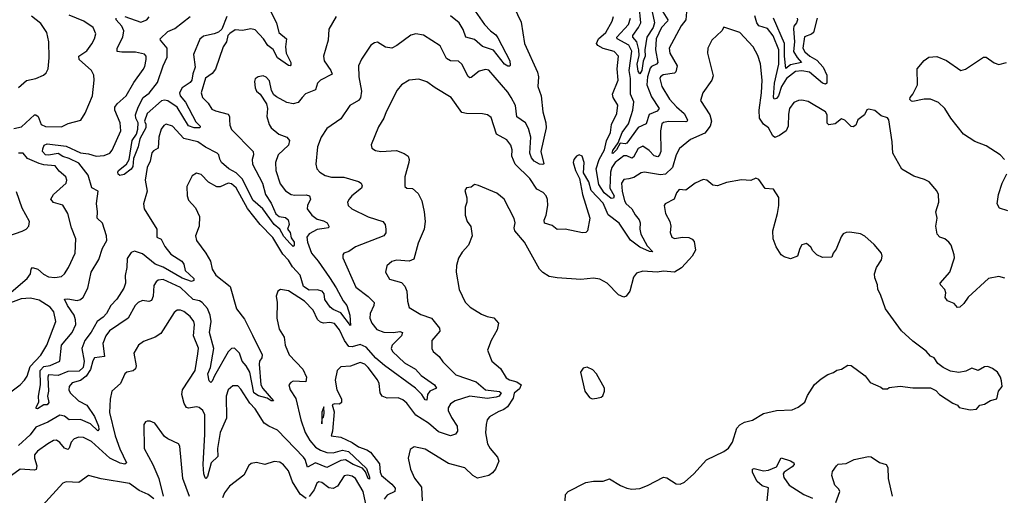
# Model space of a CAD drawing. Extents: x 2220520 to 2384350, y 721165 to 893491.
# Tile 76 of 256: x 2255023 to 2261220, y 779110 to 782105. Entities that reach past the tile are written whole.
import ezdxf

# ---------------------------------------------------------------- set-up
doc = ezdxf.new("R2010")
doc.units = 0

msp = doc.modelspace()

# ---------------------------------------------------------------- linework, layer by layer
at = {"layer": '0CON20XD'}
for points in [[(2256560.9, 782240.9), (2256638.7, 782085), (2256653.8, 782025), (2256701.4, 781985), (2256696.2, 781935), (2256699.6, 781895), (2256728.9, 781835), (2256729.7, 781820.3), (2256725.6, 781814.4), (2256715, 781815.7), (2256646.4, 781865), (2256617.3, 781917.3), (2256585, 781942), (2256557.3, 781985), (2256505, 782042.1), (2256477, 782047), (2256425, 782037.8), (2256379.3, 782040.7), (2256345, 782017.5), (2256333.8, 782005), (2256323.9, 781966.1), (2256302.9, 781935), (2256256, 781794), (2256235, 781765.7), (2256192.4, 781737.6), (2256164.4, 781645), (2256172.9, 781615), (2256208.6, 781578.6), (2256232.5, 781542.5), (2256255, 781530.5), (2256335, 781509.5), (2256343.8, 781495), (2256343.4, 781473.4), (2256345, 781440), (2256355, 781413.3), (2256491.2, 781275), (2256494.6, 781255), (2256485.9, 781225), (2256487.5, 781195), (2256552, 781075), (2256569.5, 781005), (2256605, 780949.1), (2256635, 780883.4), (2256655, 780866.4), (2256695, 780860.4), (2256712.9, 780845), (2256718.8, 780815), (2256708.8, 780785), (2256725, 780766), (2256732.2, 780732.2), (2256750, 780705), (2256750.8, 780685), (2256745, 780676.2), (2256725, 780695.6), (2256685, 780740.4), (2256661.1, 780785), (2256624.5, 780815), (2256552.9, 780915), (2256489.1, 780969.1), (2256425, 781100.8), (2256385, 781140.5), (2256340, 781165), (2256292.5, 781205), (2256282.8, 781227.2), (2256276.6, 781255), (2256265, 781264.7), (2256191.4, 781301.3), (2256143.1, 781335), (2256056.4, 781356.4), (2255985.2, 781435.2), (2255945, 781446.5), (2255930.9, 781439.1), (2255913.8, 781415), (2255899.2, 781365), (2255894.7, 781295.3), (2255865, 781279.2), (2255855, 781267.1), (2255843.9, 781215), (2255825, 781173.8), (2255811.8, 781095), (2255824.4, 781025), (2255802.7, 780945), (2255805.5, 780915), (2255886.9, 780785), (2255886.2, 780736.2), (2255912.9, 780722.9), (2255936.7, 780676.7), (2255975, 780629.1), (2256043.1, 780585), (2256055.4, 780565), (2256064.4, 780525), (2256118.6, 780475), (2256117.8, 780462.2), (2256105, 780456.2), (2256045, 780476.6), (2255925, 780547.2), (2255875.7, 780565.7), (2255795, 780630.4), (2255745, 780647.3), (2255725, 780639.6), (2255698.8, 780601.2), (2255697.7, 780545), (2255687, 780495), (2255689.6, 780445), (2255677.7, 780415), (2255635, 780345.5), (2255597.1, 780305), (2255569.6, 780255), (2255548.9, 780231.1), (2255510.8, 780205), (2255472.4, 780137.6), (2255431.8, 780085), (2255413.3, 780035), (2255429.3, 779955), (2255422, 779915), (2255397.2, 779892.8), (2255325, 779889.8), (2255265, 779863.8), (2255205, 779868.8), (2255200.6, 779855), (2255204.5, 779765.5), (2255198.1, 779735), (2255205.8, 779695), (2255195, 779680), (2255175, 779680)], [(2258132, 782185), (2258178.6, 782088.6), (2258200.5, 781955), (2258282.2, 781775), (2258288.1, 781745), (2258284.5, 781685), (2258305.5, 781625), (2258314.6, 781525), (2258334.7, 781455), (2258336.9, 781425), (2258302.8, 781275), (2258322.4, 781197.6), (2258315, 781193.1), (2258295, 781195.9), (2258260.3, 781215), (2258244.1, 781235), (2258233, 781265), (2258238.8, 781365), (2258225, 781420.8), (2258205.4, 781455), (2258152.3, 781492.3), (2258142.3, 781565), (2258115.8, 781615), (2258095, 781647.7), (2257975, 781786.5), (2257955, 781791.5), (2257915, 781781.5), (2257865, 781740), (2257855, 781739.2), (2257845, 781746.2), (2257805, 781824.3), (2257785, 781844.4), (2257735, 781845.5), (2257709.8, 781859.8), (2257669.3, 781939.3), (2257565, 782006.9), (2257515, 782015.8), (2257485, 782007.5), (2257397.3, 781942.7), (2257365, 781926.2), (2257325, 781931.5), (2257275, 781964), (2257255, 781960), (2257232, 781945), (2257173.4, 781856.6), (2257155.6, 781815), (2257156.5, 781745), (2257174.6, 781655.4), (2257167.6, 781612.4), (2257154.6, 781595.4), (2257100, 781565), (2257045, 781480.8)], [(2257859.6, 782199.6), (2257948.2, 782075), (2257985, 782034.8), (2258019.6, 782009.6), (2258031.5, 781991.5), (2258106.6, 781845), (2258110.5, 781819.5), (2258106.9, 781813.1), (2258095, 781812.5), (2258073.4, 781825), (2258005, 781913.3), (2257935, 781935.6), (2257885, 781979.6), (2257831.5, 781995), (2257814.1, 782044.1), (2257789.3, 782085), (2257735, 782129.2)], [(2259003.1, 782155), (2259018.6, 782085), (2259010.5, 782055), (2258968.9, 781995), (2258957.5, 781915), (2258958.6, 781875), (2258946.8, 781843.2), (2258938.2, 781785), (2258925, 781764.4), (2258915, 781780.8), (2258908.1, 781825), (2258920.9, 781879.1), (2258919.4, 781915), (2258906.3, 781966.3), (2258881.8, 781995), (2258882.3, 782005), (2258918.4, 782055), (2258931.6, 782085), (2258922.6, 782195)], [(2254985, 781419.7), (2255035, 781430), (2255115, 781505.6), (2255125, 781505.6), (2255138.1, 781495), (2255158.2, 781445), (2255185, 781432.7), (2255285, 781431.1), (2255328.7, 781451.3), (2255407.9, 781472.1), (2255434.3, 781515.7), (2255481.9, 781625), (2255491.9, 781725), (2255488.6, 781755), (2255475.6, 781785), (2255398.1, 781855), (2255395.6, 781874.4), (2255445, 781908.9), (2255477.4, 781952.6), (2255494.4, 781985), (2255501.1, 782015), (2255485.6, 782055), (2255425.6, 782095), (2255335, 782133.3)], [(2255015, 781678), (2255065, 781721.1), (2255125, 781735.6), (2255173.3, 781755), (2255190.3, 781769.7), (2255201.4, 781795), (2255208.9, 781865), (2255205.6, 781965), (2255194.4, 782025), (2255155, 782080.8), (2255097.7, 782127.7)], [(2256326.6, 782125), (2256295, 782044.8), (2256275, 782025.6), (2256246.2, 782015), (2256179, 782001), (2256157, 781983), (2256115.9, 781885), (2256127, 781805), (2256111.7, 781765), (2256105.6, 781725), (2256095, 781709.7), (2256044.4, 781675), (2256029.6, 781645), (2256032.9, 781625), (2256067, 781585), (2256131.7, 781461.7), (2256158.8, 781435), (2256156.7, 781425), (2256120, 781425), (2256085, 781435.7), (2256013.2, 781555), (2255955, 781593.1), (2255935, 781598.2), (2255915, 781594.5), (2255825.6, 781515), (2255808, 781465), (2255816.6, 781446.6), (2255816.1, 781425), (2255779.6, 781355), (2255769.4, 781305), (2255739.8, 781230.2), (2255735, 781181.1), (2255725, 781164.7), (2255679.9, 781130.1), (2255653.9, 781123.9), (2255643, 781133), (2255640.8, 781145), (2255645.4, 781155), (2255694.2, 781195), (2255710.9, 781225), (2255730.7, 781345), (2255758.2, 781385), (2255767.1, 781415), (2255769.4, 781455), (2255753.8, 781485), (2255751.2, 781505), (2255767.4, 781555), (2255798.9, 781615), (2255838.2, 781641.8), (2255891, 781709), (2255926.2, 781813.8), (2255951.6, 781868.4), (2255951.3, 781925), (2255909.4, 781975), (2255907.5, 781985), (2255955, 782030.9), (2255999.5, 782050.5), (2256096.5, 782125)], [(2255685, 782125.3), (2255785, 782090), (2255824, 782105), (2255837.2, 782122.8)], [(2257014.3, 782125), (2256969.4, 782045), (2256964.2, 781975), (2256934.3, 781875), (2256938.1, 781845), (2256981.1, 781785), (2256988.7, 781761.3), (2256915, 781724.5), (2256897.1, 781705), (2256885, 781664.3), (2256822.1, 781637.9), (2256800.9, 781615), (2256775, 781583.3), (2256745, 781574.5), (2256705, 781584.4), (2256638.8, 781618.8), (2256622.5, 781632.5), (2256608.3, 781658.3), (2256595, 781720), (2256575, 781742), (2256555, 781752), (2256524.2, 781745.8), (2256505, 781732.5), (2256501.2, 781715), (2256505.8, 781675), (2256514, 781655), (2256536.2, 781635), (2256575.8, 781575.8), (2256582, 781545), (2256579.2, 781495), (2256593.8, 781445), (2256606.2, 781425), (2256653.8, 781385), (2256705, 781364.4), (2256721.5, 781345), (2256714.5, 781315), (2256650.5, 781255), (2256633.6, 781206.4), (2256634.6, 781155), (2256662.4, 781072.4), (2256695, 781026.9), (2256732, 781005), (2256755, 780999.1), (2256825, 781003.1), (2256845.9, 780995.9), (2256852.3, 780975), (2256833.5, 780935), (2256831.4, 780915), (2256862.1, 780875), (2256895, 780848.8), (2256935, 780839.1), (2256957.5, 780825), (2256968.6, 780805), (2256966.2, 780795), (2256939.1, 780790.9), (2256895, 780782.8), (2256843.7, 780756.3), (2256830.2, 780735), (2256833.4, 780705), (2256859.5, 780635), (2256902.2, 780585), (2256971.9, 780481.9), (2257015.6, 780415.6), (2257058, 780335), (2257081.6, 780305), (2257100.4, 780245), (2257105, 780180), (2257045, 780260), (2256995, 780280.9), (2256977.4, 780295), (2256944, 780344), (2256938.3, 780378.3), (2256925.6, 780395.6), (2256895, 780404.8), (2256845, 780402.3), (2256808.4, 780425), (2256787.1, 780497.1), (2256739.7, 780549.7), (2256715, 780590.9), (2256678.6, 780628.6), (2256615, 780733.2), (2256535.4, 780815.4), (2256456, 780916), (2256385, 781046.8), (2256355, 781072), (2256335, 781076.2), (2256285, 781053.3), (2256263.5, 781053.5), (2256211.5, 781081.5), (2256165, 781131.2), (2256135, 781138), (2256107.7, 781122.3), (2256074, 781055), (2256076, 780995), (2256085, 780967.5), (2256129.7, 780919.7), (2256154, 780865), (2256151.9, 780805), (2256130, 780745), (2256136, 780715), (2256194.5, 780635), (2256223.1, 780585), (2256234.5, 780535), (2256256.7, 780496.7), (2256347.1, 780425), (2256387.3, 780285), (2256438.4, 780218.4), (2256488.8, 780118.8), (2256547.9, 779995), (2256546.9, 779975), (2256531.8, 779955), (2256529.3, 779935), (2256541.2, 779805), (2256553.2, 779783.2), (2256620, 779705), (2256605, 779704.4), (2256581.1, 779721.1), (2256525, 779736.8), (2256497.3, 779755), (2256470.2, 779885), (2256448.4, 779925), (2256422.9, 779955), (2256405.4, 780005), (2256375, 780037.5), (2256355, 780034), (2256335, 780012.5), (2256247.9, 779862.1), (2256235, 779828), (2256225, 779820), (2256215, 779831.2), (2256206.3, 779875), (2256224.3, 779915), (2256245.2, 780035), (2256218.2, 780135), (2256228.4, 780205), (2256221.8, 780245)], [(2259218.8, 782155), (2259215.9, 782104.1), (2259185, 782065.6), (2259111.2, 781925), (2259114, 781895), (2259160, 781815), (2259153.4, 781776.6), (2259145, 781769.2), (2259072.2, 781757.8), (2259055.5, 781745), (2259052.5, 781735), (2259064.7, 781685), (2259113, 781605), (2259156.4, 781556.4), (2259205, 781514.7), (2259226.6, 781475), (2259223.9, 781466.1), (2259215, 781462.4), (2259105.6, 781464.4), (2259075, 781457.1), (2259065, 781448.9), (2259055.7, 781405), (2259057, 781275), (2259050.5, 781255), (2259038.2, 781241.8), (2259015, 781248), (2258985, 781281.6), (2258945, 781307.7), (2258915, 781294.1), (2258885, 781238.9), (2258875, 781233.9), (2258845, 781248.1), (2258825, 781247.5), (2258770.4, 781205), (2258748.8, 781175), (2258740.3, 781145), (2258736.4, 781045), (2258765.2, 780995), (2258759.5, 780980.5), (2258745, 780978.5), (2258700.3, 781015), (2258667, 781067), (2258650.3, 781165), (2258669.6, 781225), (2258703.4, 781285), (2258716.9, 781343.1), (2258740.2, 781395), (2258747.3, 781445), (2258781.4, 781515), (2258786.8, 781566.8), (2258758.8, 781615), (2258753.9, 781635), (2258790, 781725), (2258782.7, 781795), (2258792.5, 781875), (2258765, 781903.8), (2258694.2, 781924.2), (2258662.3, 781942.2), (2258654, 781955), (2258665.2, 781984.8), (2258711.8, 782025), (2258751.2, 782095), (2258760, 782125)], [(2259071.2, 782155), (2259103, 782105), (2259100.4, 782095), (2259062.8, 782055), (2259029.6, 781985), (2259024, 781915), (2259039.4, 781835), (2259031.2, 781825), (2258999.2, 781810.8), (2258990.6, 781799.4), (2258974.6, 781745), (2258970.3, 781695), (2258998.7, 781618.7), (2259048.2, 781545), (2259035, 781528.8), (2258985, 781507.8), (2258965, 781450), (2258915, 781425.8), (2258845, 781328.2), (2258833.4, 781323.4), (2258803, 781327), (2258779.3, 781285), (2258755, 781262.2), (2258750.8, 781265), (2258755, 781280.8), (2258789.6, 781330.4), (2258815.1, 781394.9), (2258855, 781448.2), (2258871.7, 781501.7), (2258882.4, 781535), (2258887.1, 781587.1), (2258866.7, 781635), (2258867.4, 781735), (2258858.5, 781785), (2258875, 781907.5), (2258857.4, 781945), (2258784, 781984), (2258780.5, 781995), (2258854.2, 782075), (2258867, 782115)], [(2260041.1, 782115), (2260018.8, 782025), (2260007, 782013), (2259963.2, 781996.7), (2259952, 781925), (2259965, 781901.9), (2259995, 781874.8), (2260039.2, 781849.2), (2260079, 781805), (2260102.2, 781755), (2260102.5, 781705), (2260095, 781699.2), (2260075, 781706.1), (2259994.6, 781775), (2259945, 781783.3), (2259905, 781779.5), (2259849.6, 781735), (2259817.7, 781685), (2259798.8, 781625), (2259785, 781609.5), (2259772.2, 781605), (2259766.3, 781616.3), (2259773.8, 781705), (2259800.7, 781825), (2259800.1, 781915), (2259765, 782004.2), (2259730, 782050), (2259675, 782067.2), (2259662.6, 782085), (2259648.9, 782128.9)], [(2255175, 779680), (2255135, 779654.5), (2255126.4, 779656.4), (2255125.8, 779665), (2255144, 779696), (2255140.7, 779735), (2255153.3, 779805), (2255152.6, 779895), (2255175, 779920.7), (2255215, 779928), (2255274.6, 779955.4), (2255286.4, 780055), (2255353.5, 780135), (2255375.4, 780185), (2255374.6, 780215), (2255364.7, 780245), (2255323.6, 780305), (2255304.2, 780345), (2255325, 780347.3), (2255385, 780336.5), (2255405, 780342.7), (2255422.3, 780357.7), (2255450.9, 780415), (2255471.8, 780515), (2255521.6, 780595), (2255544, 780666), (2255570.2, 780715), (2255568.9, 780745), (2255545, 780823.1), (2255510.8, 780855), (2255513.4, 780895), (2255507.1, 780947.1), (2255516.4, 781025), (2255476.6, 781046.6), (2255453.5, 781125), (2255395, 781200.8), (2255335, 781231.9), (2255295, 781243.5), (2255265, 781262.8), (2255205, 781251.9), (2255184.9, 781254.9), (2255166.8, 781275), (2255168.2, 781291.8), (2255177.5, 781315), (2255196.4, 781323.6), (2255315, 781308.5), (2255405, 781266), (2255455, 781260.8), (2255505, 781246.6), (2255555, 781250), (2255589.2, 781265), (2255605, 781284), (2255658.9, 781405), (2255654.7, 781455), (2255621.1, 781535), (2255621.8, 781555), (2255635.7, 781574.3), (2255693.8, 781625), (2255740.6, 781709.4), (2255799.7, 781790.3), (2255810.5, 781809.5), (2255819.1, 781855), (2255818.1, 781875), (2255808.3, 781888.3), (2255751.5, 781901.5), (2255665, 781899.7), (2255635.6, 781905.6), (2255635.5, 781925), (2255671.9, 781995), (2255678, 782035), (2255664.7, 782065), (2255629.4, 782105), (2255630, 782115)], [(2261223, 780477), (2261185, 780487.5), (2261120, 780475), (2260992.3, 780357.7), (2260965, 780317.5), (2260940, 780295), (2260925, 780293.3), (2260905, 780317.5), (2260862.5, 780335), (2260846.7, 780355), (2260851.2, 780385), (2260846, 780405), (2260817.5, 780435), (2260816.7, 780445), (2260876.9, 780515), (2260905.7, 780605), (2260904.2, 780625), (2260884.3, 780684.3), (2260871.2, 780705), (2260845, 780724.2), (2260813.8, 780735), (2260798.1, 780755), (2260788.6, 780805), (2260798, 780855), (2260788, 780895), (2260808, 780955), (2260806, 781005), (2260795, 781026.7), (2260746.7, 781085), (2260718.1, 781098.1), (2260650.5, 781120.5), (2260574.4, 781164.4), (2260518.1, 781265), (2260514.2, 781335), (2260493.6, 781473.6), (2260485, 781487.5), (2260445, 781498.8), (2260405, 781532.5), (2260365, 781542.5), (2260355, 781537.5), (2260340, 781505), (2260297.5, 781475), (2260285, 781440), (2260269.3, 781430.7), (2260255, 781432.5), (2260215, 781472.5), (2260195, 781480), (2260155, 781450), (2260115, 781443.3), (2260103.9, 781453.9), (2260105.8, 781505), (2260093.8, 781525), (2259985, 781588.8), (2259945, 781598.8), (2259925, 781596), (2259895, 781583.3), (2259868, 781545), (2259860.9, 781509.1), (2259860, 781435), (2259846, 781405), (2259805, 781376), (2259775, 781363.8), (2259763, 781373), (2259735, 781424.2), (2259705, 781446.2), (2259680, 781485), (2259676.4, 781535), (2259692.1, 781645), (2259695.4, 781725), (2259686.1, 781826.1), (2259669.5, 781879.5), (2259638.8, 781935), (2259556, 782025), (2259455, 782057.5), (2259442.5, 782035), (2259378, 781975), (2259353.3, 781925), (2259351.2, 781895), (2259388.3, 781751.7), (2259380, 781725), (2259322.5, 781645), (2259306.7, 781596.7), (2259365.4, 781505.4), (2259376.4, 781465), (2259369.3, 781435), (2259335, 781390.7), (2259245, 781351.1), (2259176.4, 781293.6), (2259154.6, 781255), (2259130.4, 781175), (2259087.3, 781132.7), (2259055, 781128.1), (2258955, 781145.5), (2258935, 781140.5), (2258887.9, 781112.1), (2258856.2, 781103.8), (2258825, 781099.2), (2258810.8, 781075), (2258813.8, 781026.2), (2258829.6, 780965), (2258840.7, 780945), (2258875.7, 780915), (2258895.8, 780875.8), (2258920.9, 780845), (2258927.9, 780825), (2258926.4, 780785), (2258932.6, 780755), (2258971.8, 780681.8), (2259007.2, 780642.8), (2258986, 780645), (2258925, 780672.9), (2258867.2, 780717.2), (2258795, 780824.7), (2258727.2, 780877.2), (2258695, 780949.6), (2258620.1, 781030.1), (2258605.8, 781085), (2258571.4, 781141.4), (2258576.4, 781205), (2258563.8, 781245), (2258545, 781254), (2258526.7, 781245), (2258511.2, 781225), (2258506.7, 781205), (2258520.8, 781155), (2258545.7, 781105.7), (2258566, 781004), (2258610.6, 780855), (2258596, 780775), (2258586.7, 780765), (2258565, 780762.5), (2258455, 780785.7), (2258405, 780784.3), (2258375, 780810), (2258325, 780823.8), (2258323.1, 780843.1), (2258335.5, 780874.5), (2258346.9, 780935), (2258345, 780972.5), (2258336.4, 780995), (2258316.6, 781016.6), (2258278.3, 781038.3), (2258233.5, 781105), (2258140.4, 781195), (2258120, 781245), (2258121.4, 781285), (2258112.9, 781315), (2258088.2, 781348.2), (2258024.4, 781385), (2257989.1, 781489.1), (2257967.5, 781505), (2257935, 781512.9), (2257835, 781514.4), (2257805, 781521.4), (2257739.2, 781615), (2257638.6, 781675)], [(2259915.3, 782115), (2259918.9, 782105), (2259911, 782085), (2259896.1, 782065), (2259892.2, 782047.8), (2259900.2, 781965), (2259893.9, 781905), (2259915, 781866), (2259943.8, 781835), (2259875, 781820.6), (2259845, 781797.3), (2259835.6, 781875), (2259836.5, 781955), (2259767.7, 782115)], [(2261221.2, 781225), (2261194.3, 781254.3), (2261105, 781310), (2261035, 781338), (2260963.8, 781385), (2260883.1, 781485), (2260845.7, 781545), (2260805, 781584.2), (2260755, 781604.2), (2260715, 781604.2), (2260645, 781590), (2260635, 781591.2), (2260625, 781602.5), (2260626.7, 781615), (2260644.4, 781635.6), (2260672.9, 781695), (2260672, 781795), (2260715, 781848.1), (2260745, 781868.6), (2260795, 781872.9), (2260855, 781848.1), (2260945.4, 781784.6), (2260975, 781792.9), (2261088.3, 781868.3), (2261105, 781868.8), (2261155, 781832.5), (2261185, 781823.8), (2261233.6, 781836.4)], [(2257638.6, 781675), (2257585, 781714.4), (2257535, 781731.1), (2257475, 781724.4), (2257426, 781695), (2257398, 781662), (2257329.1, 781525), (2257315.6, 781485), (2257280.2, 781429.8), (2257233.9, 781316.1), (2257240, 781295), (2257261.2, 781281.2), (2257295, 781276), (2257395, 781281.8), (2257442.7, 781262.7), (2257467.5, 781245), (2257474.2, 781225), (2257472.5, 781205), (2257447.5, 781115), (2257446.7, 781055), (2257460, 781045), (2257495, 781042), (2257530.6, 781010.6), (2257552.9, 780965), (2257567.8, 780895), (2257574.5, 780834.5), (2257569.4, 780785), (2257531.7, 780698.3), (2257502.6, 780597.4), (2257475, 780584.5), (2257395, 780590.5), (2257365, 780582.9), (2257332.5, 780555), (2257326, 780515), (2257350.9, 780470.9), (2257425, 780449.2), (2257447.4, 780427.4), (2257460, 780395), (2257463, 780333), (2257473.2, 780293.2), (2257547.9, 780247.9), (2257614.7, 780224.7), (2257665, 780163.3), (2257667.3, 780142.7), (2257616, 780085), (2257616, 780035), (2257624.2, 780015), (2257663.7, 779983.7), (2257685, 779950.9), (2257767.8, 779867.8), (2257895, 779824.7), (2257955.5, 779775), (2258043.4, 779763.4), (2258054, 779755), (2258040.8, 779735), (2258022.5, 779727.5), (2257965, 779719.1), (2257855, 779734), (2257764.1, 779705.9), (2257734.8, 779685.2), (2257719.3, 779660.7), (2257719.3, 779645), (2257739.7, 779600.3), (2257776.7, 779545), (2257777.5, 779515), (2257765.6, 779495), (2257734.2, 779484.2), (2257658.8, 779508.8), (2257595.3, 779565), (2257515.5, 779615.5), (2257459.4, 779689.4), (2257435, 779711.5), (2257405, 779723.6), (2257335, 779721.5), (2257304.8, 779734.8), (2257292.2, 779755), (2257284.7, 779814.7), (2257275, 779837.1), (2257216.9, 779915), (2257195, 779935.5), (2257165, 779945.5), (2257105, 779923.6), (2257045, 779918.1), (2257020, 779895), (2257008.9, 779835), (2257018.1, 779775), (2257047.4, 779717.4), (2257047.5, 779695), (2257035.7, 779684.3), (2257003.6, 779686.4), (2256990, 779680), (2257002.3, 779635), (2256991.8, 779515), (2256982.5, 779485), (2257045, 779475.6), (2257115, 779442.2), (2257155.7, 779415), (2257207.4, 779397.4), (2257231, 779381), (2257287.7, 779307.7), (2257291.9, 779255), (2257300, 779235), (2257365, 779180.5), (2257385.7, 779155), (2257383.8, 779135), (2257335, 779111.1), (2257316.7, 779085)], [(2257045, 781480.8), (2256955, 781420), (2256919.5, 781365), (2256896.6, 781303.4), (2256887.5, 781195), (2256892.5, 781165), (2256911.2, 781145), (2256945, 781124.4), (2256985, 781113.8), (2257062.4, 781112.4), (2257155.4, 781085.4), (2257171.2, 781075), (2257178.8, 781058.8), (2257174.3, 781045), (2257113.3, 780996.7), (2257095.8, 780975), (2257085.8, 780955), (2257089.2, 780935), (2257113.8, 780915), (2257215, 780863.3), (2257307.5, 780835), (2257322.5, 780815), (2257327.5, 780785), (2257327.3, 780762.7), (2257315, 780744.4), (2257136, 780675), (2257095, 780645.7), (2257063.8, 780635), (2257056, 780625), (2257055.8, 780605), (2257138.3, 780421.7), (2257215, 780362.5), (2257253.1, 780325), (2257251.8, 780305), (2257228.8, 780255), (2257227.5, 780225), (2257238.2, 780195), (2257270.5, 780155), (2257315, 780137.2), (2257375, 780134.3), (2257415, 780141.9), (2257431.8, 780135), (2257425.2, 780115), (2257366.8, 780055), (2257361.3, 780035), (2257368.8, 780015), (2257444.9, 779944.9), (2257514.4, 779905), (2257550.5, 779865), (2257633.5, 779805), (2257647.1, 779785), (2257603.6, 779766.4), (2257590.3, 779745), (2257585, 779710), (2257575, 779710.8), (2257552.9, 779745), (2257514.7, 779785), (2257318.4, 779928.4), (2257265, 779973.2), (2257202.9, 780042.9), (2257165, 780059.7), (2257115, 780044.3), (2257095, 780046.8), (2257067.3, 780085), (2257035, 780152.8), (2257005, 780191.8), (2256975, 780198.6), (2256935, 780194.1), (2256915, 780199.6), (2256897.7, 780217.8), (2256868.8, 780275), (2256815, 780332.3), (2256715, 780397.8), (2256665, 780406.2), (2256647.5, 780395), (2256638, 780365), (2256644.2, 780325), (2256640.9, 780225), (2256656.6, 780156.6), (2256687.1, 780105), (2256693.1, 780055), (2256718.9, 779995), (2256805.2, 779905.2), (2256826.9, 779855), (2256823.3, 779825), (2256745, 779828.5), (2256728.7, 779821.3), (2256717.1, 779805), (2256724.5, 779775), (2256760.4, 779720.4), (2256792, 779585), (2256818.8, 779505), (2256848.9, 779455), (2256885, 779413.4), (2256915, 779393.7), (2256955, 779380.4), (2256995, 779377.5), (2257055, 779393.6), (2257092.3, 779385), (2257205, 779279.5), (2257225.3, 779224.7), (2257225, 779211.2), (2257215, 779215.8), (2257198.3, 779258.3), (2257180.5, 779280.5), (2257121.1, 779305), (2257073.8, 779333.8), (2257045, 779329.8), (2256955, 779286.1), (2256885, 779314.4), (2256835, 779288.1), (2256820.2, 779335), (2256809.7, 779349.7), (2256645, 779520.5), (2256590.8, 779545), (2256562.2, 779565), (2256504.6, 779655), (2256470.5, 779690.5), (2256415, 779778.1), (2256395, 779798.9), (2256365, 779799.4), (2256335, 779774.2), (2256321.3, 779735), (2256323.8, 779596.2), (2256284.7, 779505), (2256268.4, 779405), (2256268.8, 779355), (2256228.4, 779315), (2256205, 779228), (2256195, 779215.8), (2256190.2, 779220.2), (2256181.4, 779245), (2256177.6, 779305), (2256188.6, 779495), (2256187.1, 779617.1), (2256174.5, 779645), (2256152.7, 779662.7), (2256135, 779666.9), (2256085, 779659.1), (2256072.8, 779662.8), (2256058.3, 779688.3), (2256043.2, 779745), (2256048.2, 779775), (2256126.8, 779895), (2256145, 780000), (2256147.4, 780037.4), (2256116.8, 780115), (2256123.8, 780185), (2256119.6, 780205), (2256095, 780235.4), (2256055, 780267.1), (2256034.5, 780275.5), (2256014.6, 780275.4), (2255995, 780262), (2255911.1, 780128.9), (2255875, 780106.9), (2255802, 780078), (2255770.8, 780055), (2255740.5, 780005), (2255755.4, 779925), (2255752.7, 779907.3), (2255736, 779894), (2255696.2, 779885), (2255684.1, 779875.9), (2255656.5, 779815), (2255602.5, 779765), (2255591.9, 779715), (2255588.7, 779631.3), (2255623.9, 779485), (2255653.3, 779403.3), (2255695.6, 779314.4), (2255684.3, 779305.7), (2255655, 779311.8), (2255590.9, 779345), (2255475, 779449.7), (2255425, 779473.9), (2255394, 779476), (2255365, 779466.4), (2255346.2, 779445), (2255333.8, 779406.2), (2255325, 779398.1), (2255305, 779406.9), (2255275, 779443.6), (2255255, 779456.4), (2255235, 779455.5), (2255199.2, 779435), (2255135, 779387.1), (2255116.9, 779365), (2255116.4, 779345), (2255130.4, 779295), (2255127.3, 779272.7), (2255115, 779267.9), (2255025, 779274.4), (2254970.6, 779235)], [(2254940, 780365), (2255070.4, 780475), (2255090.8, 780505), (2255095.7, 780535), (2255104, 780545), (2255137.1, 780535), (2255172.3, 780502.3), (2255205, 780486.4), (2255245, 780481.5), (2255285, 780488.1), (2255305.4, 780504.6), (2255330.6, 780545), (2255371.1, 780635), (2255375.6, 780725), (2255349.1, 780795), (2255326.2, 780885), (2255295, 780936.7), (2255234.7, 780954.7), (2255217.8, 780975), (2255236.5, 781005), (2255314.4, 781075), (2255320, 781095), (2255314.2, 781115), (2255270.9, 781150.9), (2255245.3, 781185.3), (2255175, 781190.5), (2255145, 781199.3), (2255071.7, 781231.7), (2255045, 781265.2), (2255015, 781263.5)], [(2261242.2, 780902.2), (2261188.8, 780918.8), (2261174.2, 780945), (2261182.2, 781005), (2261206.2, 781075), (2261235.8, 781135)], [(2258456, 779075), (2258458.8, 779115), (2258475, 779133.8), (2258585, 779190), (2258635, 779200), (2258695, 779200), (2258735, 779214.2), (2258805, 779172), (2258844.2, 779154.2), (2258875, 779148.8), (2258925, 779154), (2258975, 779172), (2259075, 779224), (2259095, 779221.2), (2259155, 779183.3), (2259179.3, 779180.7), (2259207.3, 779192.7), (2259266.2, 779245), (2259345, 779334), (2259455, 779386.7), (2259483.9, 779406.1), (2259496, 779425), (2259508.6, 779445), (2259537, 779533), (2259555, 779554), (2259585, 779570), (2259635, 779582.9), (2259705, 779625.8), (2259785, 779643.3), (2259885, 779648.8), (2259922.5, 779665), (2259963.9, 779696.1), (2259981.7, 779738.3), (2260025, 779807.5), (2260066.1, 779843.9), (2260109.3, 779870.7), (2260145, 779883.3), (2260165, 779897.5), (2260195.9, 779904.1), (2260235, 779928.8), (2260255, 779926.7), (2260345, 779863.3), (2260375, 779820), (2260441.7, 779791.7), (2260455, 779780), (2260485, 779780), (2260495, 779790), (2260565, 779797.5), (2260645, 779786.7), (2260755, 779786.7), (2260789.4, 779769.4), (2260812.5, 779745), (2260895, 779690), (2260925, 779677.5), (2260935, 779662.5), (2261005, 779647.5), (2261045, 779652.5), (2261065, 779676.7), (2261095, 779683.3), (2261133, 779707), (2261173, 779717), (2261182.5, 779765), (2261206.7, 779795), (2261201.7, 779831.7), (2261196, 779855), (2261176.2, 779885), (2261145, 779908.8), (2261115, 779921.2), (2261095, 779920), (2261055, 779896.7), (2261015, 779911.2), (2260977.3, 779892.7), (2260932.7, 779882.7), (2260881.2, 779891.2), (2260834.1, 779914.1), (2260800.5, 779940.5), (2260777.5, 779975), (2260755.9, 779985.9), (2260727.7, 780017.7), (2260645, 780080), (2260573.3, 780145), (2260471.2, 780285), (2260440, 780375), (2260423.3, 780405), (2260422.5, 780435), (2260405, 780480), (2260403.8, 780505), (2260416.2, 780545), (2260447.3, 780592.7), (2260451.2, 780615), (2260446.7, 780635), (2260399.7, 780689.7), (2260340.9, 780740.9), (2260315, 780755.7), (2260246.5, 780766.5), (2260224.5, 780765.5), (2260205, 780756), (2260192.1, 780737.9), (2260160.7, 780659.3), (2260142.5, 780635), (2260135, 780610), (2260075, 780607.5), (2260040, 780625), (2260015, 780650), (2260003, 780673), (2259975, 780696.7), (2259945, 780687.5), (2259933.3, 780665), (2259917.5, 780615), (2259875, 780600), (2259835, 780611.9), (2259814.5, 780624.5), (2259784, 780675), (2259764, 780725), (2259762, 780775), (2259791.9, 780885), (2259800, 780935), (2259800, 780985), (2259767.9, 781037.9), (2259715, 781042), (2259675, 781098.8), (2259655, 781108), (2259625, 781092.5), (2259565, 781097.5), (2259470.9, 781079.1), (2259415, 781058.8), (2259385, 781063.3), (2259347.5, 781095), (2259325, 781098), (2259275, 781075.7), (2259215, 781032.5), (2259174, 781035), (2259156.7, 781015), (2259142, 780975), (2259085, 780946.2), (2259080, 780935), (2259087.5, 780885), (2259113.9, 780833.9), (2259121.2, 780805), (2259116.7, 780765), (2259127.5, 780735), (2259145, 780726.7), (2259195, 780736.2), (2259235, 780733.8), (2259255, 780723.3), (2259267.7, 780707.7), (2259276.7, 780653.3), (2259255.7, 780615), (2259235.5, 780594.5), (2259188, 780542), (2259145, 780515.4), (2259075, 780521.4), (2259035, 780515.7), (2258945, 780520.8), (2258905, 780508.8), (2258885.8, 780484.2), (2258862, 780395), (2258840, 780365), (2258825, 780358.8), (2258792, 780372), (2258720, 780445), (2258675, 780471.9), (2258635, 780477.1), (2258555, 780468.6), (2258405, 780478.5), (2258355, 780488.5), (2258315, 780513.3), (2258294.6, 780534.6), (2258200, 780705), (2258139.4, 780775), (2258135.6, 780795), (2258140.6, 780825), (2258135, 780853.3), (2258072.9, 780975), (2258025, 781012.9), (2257911.2, 781061.2), (2257885, 781066.7), (2257865, 781050), (2257835, 781046.7), (2257825, 781030), (2257836.1, 780983.9), (2257836, 780955), (2257825.9, 780924.1), (2257827.5, 780875), (2257840, 780835), (2257862.1, 780802.1), (2257870.6, 780745), (2257847.5, 780685), (2257808.3, 780641.7), (2257785, 780602.5), (2257772.7, 780557.3), (2257770.8, 780515), (2257788.6, 780405), (2257827.2, 780327.2), (2257858, 780295), (2257930.3, 780250.3), (2257965, 780235.8), (2258007.8, 780227.8), (2258037.1, 780195), (2258026.9, 780153.1), (2257990, 780085), (2257968, 780025), (2257993.3, 779955), (2258048.8, 779908.8), (2258085, 779850.6), (2258105, 779837.1), (2258152.5, 779825), (2258178, 779805), (2258169.3, 779780.7), (2258135, 779753.8), (2258128.1, 779721.9), (2258093, 779667), (2258069.7, 779650.3), (2258033.3, 779636.7), (2257978.8, 779605), (2257966, 779585), (2257958, 779555), (2257954.2, 779504.2), (2257968, 779435), (2257984.2, 779405), (2258029.5, 779349.5), (2258038.2, 779325), (2258016.9, 779275), (2257998.5, 779251.5), (2257975, 779234.5), (2257905, 779217.5), (2257875.6, 779235), (2257825, 779283.1), (2257721.1, 779311.1), (2257575, 779401.4), (2257505, 779416.2), (2257481.2, 779398.8), (2257468.6, 779345), (2257481.9, 779275), (2257507.2, 779217.2), (2257552.2, 779162.2), (2257555.5, 779075.5)], [(2254898, 780725), (2255037.6, 780772.4), (2255063.3, 780785), (2255081.2, 780805), (2255083.8, 780835), (2255037.6, 780917.6), (2255001.7, 781021.7)], [(2256221.8, 780245), (2256205, 780286.7), (2256170.7, 780325), (2256155, 780334.7), (2256114, 780344), (2256035, 780417.6), (2255925, 780468.2), (2255895, 780465.5), (2255880.8, 780455), (2255867.8, 780432.2), (2255863.3, 780365), (2255852.7, 780337.3), (2255835, 780329.6), (2255795, 780336.2), (2255768.1, 780325), (2255749.2, 780305), (2255704.5, 780225), (2255588.2, 780145), (2255565.4, 780115), (2255546.1, 780065), (2255556.7, 779985), (2255493.5, 779975), (2255482.2, 779957.8), (2255468.6, 779901.4), (2255440.4, 779859.6), (2255405, 779832.6), (2255352.1, 779817.9), (2255335, 779795.8), (2255332.7, 779775), (2255341.5, 779755), (2255392.8, 779705), (2255445, 779677.2), (2255493.3, 779606.7), (2255518.2, 779545), (2255521.4, 779525), (2255515, 779516), (2255469.2, 779559.2), (2255405, 779587.5), (2255335, 779584.7), (2255305, 779608.2), (2255275, 779615.2), (2255200.2, 779569.8), (2255125, 779538.8), (2255089, 779491), (2255015, 779424.7)], [(2254950.6, 779749.4), (2255026.2, 779805), (2255052.9, 779835), (2255070, 779860), (2255087.9, 779922.1), (2255155, 779991.9), (2255192.9, 780055), (2255250.4, 780205), (2255236.9, 780265), (2255213.8, 780295), (2255145, 780338), (2255091.5, 780351.5), (2255031.8, 780348.2), (2254925, 780307.5)], [(2258625, 779717.5), (2258655, 779722.5), (2258681.7, 779728.3), (2258693, 779737), (2258703.3, 779765), (2258702.5, 779785), (2258652.5, 779875), (2258629.3, 779899.3), (2258595, 779917.5), (2258568.3, 779911.7), (2258553.3, 779885), (2258580, 779765), (2258610, 779725), (2258625, 779717.5)], [(2256925, 779560), (2256927, 779593), (2256935, 779602.5), (2256939.4, 779625), (2256937, 779667), (2256923.4, 779633.4), (2256925, 779560)], [(2256092, 779102), (2256048.9, 779215), (2256030.5, 779420.5), (2256023.3, 779435), (2255955, 779465.8), (2255935, 779480.8), (2255872.5, 779565), (2255845, 779576.2), (2255825, 779576.7), (2255815, 779572.5), (2255803.8, 779555), (2255805.8, 779405), (2255861.5, 779305), (2255897.9, 779215), (2255925.6, 779105)], [(2259726.9, 779075), (2259735, 779157.5), (2259695, 779170), (2259665, 779196.4), (2259635, 779253.1), (2259635.4, 779274.6), (2259645, 779278.5), (2259705, 779264.4), (2259735, 779268), (2259785, 779290), (2259815, 779345.9), (2259875, 779327.5), (2259894.4, 779315), (2259897.5, 779305), (2259885, 779288.9), (2259833.3, 779255), (2259828.2, 779245), (2259831.7, 779221.7), (2259865, 779174), (2259957.5, 779115), (2260011.9, 779091.9)], [(2260158.8, 779065), (2260183.6, 779133.6), (2260178.3, 779148.3), (2260154, 779175), (2260134, 779235), (2260139.3, 779260.7), (2260163.6, 779296.4), (2260175, 779306.2), (2260225, 779311.2), (2260275, 779336.2), (2260365, 779354), (2260382.3, 779352.3), (2260435, 779315.8), (2260476.7, 779305), (2260486.1, 779286.1), (2260489.2, 779215), (2260514.3, 779105)], [(2256825, 779090.6), (2256787.1, 779117.1), (2256740, 779195), (2256715, 779263.8), (2256682.7, 779302.7), (2256659.7, 779319.7), (2256625, 779322.9), (2256565, 779304.4), (2256513.9, 779316.1), (2256480, 779310), (2256465, 779297.5), (2256432.8, 779237.2), (2256343.3, 779166.7), (2256311.1, 779125), (2256299.6, 779095)], [(2255868, 779088), (2255830.8, 779115), (2255775, 779140.4), (2255714.7, 779184.7), (2255534.6, 779214.6), (2255455, 779234), (2255395, 779191.4), (2255315.7, 779194.3), (2255295, 779185.8), (2255165.7, 779045)], [(2257204.6, 779034.6), (2257183.6, 779133.6), (2257135.9, 779215), (2257115, 779230.8), (2257085, 779237.7), (2257065, 779233.1), (2257023, 779167), (2256996.6, 779153.4), (2256967.5, 779157.5), (2256925, 779191.1), (2256905, 779194.3), (2256893.5, 779186.5), (2256875.8, 779144.2), (2256845, 779102.9)]]:
    msp.add_lwpolyline(points, dxfattribs=at)

doc.saveas('drawing.dxf')
